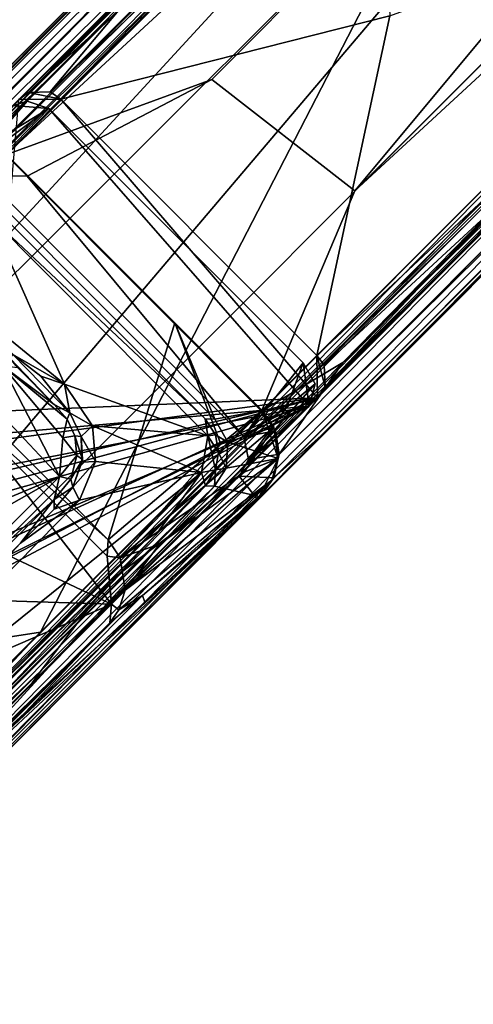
# Model space of a CAD drawing. Header units: millimetres. Extents: x -474 to 3044, y -109 to 1309.
# Tile 111 of 118: x 2880 to 2918, y 1095 to 1176. Entities that reach past the tile are written whole.
import ezdxf

# ---------------------------------------------------------------- set-up
doc = ezdxf.new("R2010")
doc.units = ezdxf.units.MM
doc.layers.add('Layer 01', color=7, linetype='Continuous', true_color=0x000000)

msp = doc.modelspace()

# ---------------------------------------------------------------- linework, layer by layer
at = {"layer": 'Layer 01'}
for points in [[(2875.355, 1166.56, 945.989), (3017.342, 1308.591, 1.014), (3015.446, 1308.188, 1.005)], [(2877.248, 1166.211, 945.977), (3017.342, 1308.591, 1.014), (2875.355, 1166.56, 945.989)], [(2877.248, 1166.211, 945.977), (3014.07, 1303.016, 35.73), (3017.342, 1308.591, 1.014)], [(2875.355, 1166.56, 945.989), (3015.446, 1308.188, 1.005), (2873.372, 1166.157, 945.983)], [(2877.589, 1170.872, 907.266), (2873.372, 1166.157, 945.983), (3015.446, 1308.188, 1.005)], [(2877.589, 1170.872, 907.266), (3015.446, 1308.188, 1.005), (2986.49, 1279.774, 182.59)], [(2878.886, 1165.139, 945.986), (3015.123, 1290.731, 74.965), (3017.105, 1303.318, 26.498)], [(3014.07, 1303.016, 35.73), (2878.886, 1165.139, 945.986), (3017.105, 1303.318, 26.498)], [(2877.248, 1166.211, 945.977), (2878.886, 1165.139, 945.986), (3014.07, 1303.016, 35.73)], [(3015.123, 1290.731, 74.965), (2878.886, 1165.139, 945.986), (2895.989, 1171.375, 868.346)], [(2907.86, 1162.147, 859.554), (3015.123, 1290.731, 74.965), (2895.989, 1171.375, 868.346)], [(3025.932, 1280.07, 74.474), (3015.123, 1290.731, 74.965), (2907.86, 1162.147, 859.554)], [(3042.152, 1285.936, 1.002), (2907.86, 1162.147, 859.554), (2900.12, 1143.902, 945.995)], [(2906.867, 1147.915, 908.325), (3042.152, 1285.936, 1.002), (2900.12, 1143.902, 945.995)], [(2906.867, 1147.915, 908.325), (3035.383, 1276.437, 53.254), (3042.152, 1285.936, 1.002)], [(2907.86, 1162.147, 859.554), (3042.152, 1285.936, 1.002), (3025.932, 1280.07, 74.474)], [(2901.562, 1140.325, 945.982), (3043.175, 1280.413, 1.003), (3043.592, 1282.328, 1.01)], [(2906.867, 1147.915, 908.325), (2901.562, 1140.325, 945.982), (3043.592, 1282.328, 1.01)], [(2906.867, 1147.915, 908.325), (3043.592, 1282.328, 1.01), (3035.383, 1276.437, 53.254)], [(2877.589, 1170.872, 907.266), (2986.49, 1279.774, 182.59), (2941.766, 1235.05, 451.973)], [(2901.562, 1140.325, 945.982), (2901.144, 1138.372, 945.963), (3043.175, 1280.413, 1.003)], [(2906.1, 1142.812, 905.428), (3043.175, 1280.413, 1.003), (2901.144, 1138.372, 945.963)], [(2906.1, 1142.812, 905.428), (2974.605, 1211.32, 449.791), (3043.175, 1280.413, 1.003)], [(2961.665, 1252.907, 1.001), (2820.05, 1112.777, 945.976), (2962.047, 1254.863, 1.008)], [(2957.207, 1250.489, 40.762), (2962.047, 1254.863, 1.008), (2820.05, 1112.777, 945.976)], [(2961.665, 1252.907, 1.001), (2828.902, 1120.212, 884.302), (2820.05, 1112.777, 945.976)], [(2956.563, 1245.513, 37.298), (2828.902, 1120.212, 884.302), (2961.665, 1252.907, 1.001)], [(2957.207, 1250.489, 40.762), (2820.05, 1112.777, 945.976), (2917.21, 1210.495, 306.959)], [(2956.563, 1245.513, 37.298), (2824.183, 1113.134, 918.065), (2828.902, 1120.212, 884.302)], [(2824.183, 1113.134, 918.065), (2956.563, 1245.513, 37.298), (2958.039, 1244.236, 34.76), (2825.935, 1112.149, 913.641)], [(2958.039, 1244.236, 34.76), (2836.922, 1112.741, 875.122), (2825.935, 1112.149, 913.641)], [(2958.039, 1244.236, 34.76), (2957.088, 1232.571, 76.73), (2836.922, 1112.741, 875.122)], [(2935.76, 1176.011, 696.472), (3002.448, 1242.7, 252.843), (2892.584, 1132.835, 647.071)], [(2892.584, 1132.835, 647.071), (3002.448, 1242.7, 252.843), (2957.865, 1198.116, 212.932)], [(2877.999, 1171.283, 864.346), (2941.766, 1235.05, 451.973), (2909.548, 1202.832, 387.967), (2856.066, 1149.351, 774.716)], [(2941.766, 1235.05, 451.973), (2877.999, 1171.283, 864.346), (2877.589, 1170.872, 907.266)], [(2837.026, 1091.332, 945.996), (2836.922, 1112.741, 875.122), (2957.088, 1232.571, 76.73)], [(2968.099, 1222.382, 73.995), (2837.026, 1091.332, 945.996), (2957.088, 1232.571, 76.73)], [(2987.871, 1226.658, 1.011), (2845.9, 1084.63, 945.984), (2980.765, 1221.818, 35.607)], [(2847.824, 1085.052, 945.982), (2845.9, 1084.63, 945.984), (2987.871, 1226.658, 1.011)], [(2989.811, 1227.064, 1.01), (2847.824, 1085.052, 945.982), (2987.871, 1226.658, 1.011)], [(2989.811, 1227.064, 1.01), (2875.648, 1112.363, 771.601), (2847.824, 1085.052, 945.982)], [(2989.811, 1227.064, 1.01), (2916.947, 1153.662, 496.941), (2875.648, 1112.363, 771.601)], [(2989.811, 1227.064, 1.01), (2956.317, 1193.034, 234.723), (2916.947, 1153.662, 496.941)], [(2870.112, 1157.821, 627.898), (2868.111, 1154.948, 643.171), (2939.659, 1226.543, 167.012)], [(2927.067, 1213.277, 252.813), (2939.659, 1226.543, 167.012), (2868.111, 1154.948, 643.171)], [(2870.112, 1157.821, 627.898), (2939.659, 1226.543, 167.012), (2929.424, 1217.154, 233.235)], [(2980.199, 1223.995, 28.375), (2842.285, 1086.074, 945.992), (2837.026, 1091.332, 945.996), (2968.099, 1222.382, 73.995)], [(2980.199, 1223.995, 28.375), (2980.765, 1221.818, 35.607), (2842.285, 1086.074, 945.992)], [(2842.285, 1086.074, 945.992), (2980.765, 1221.818, 35.607), (2848.213, 1089.26, 917.558)], [(2845.9, 1084.63, 945.984), (2848.213, 1089.26, 917.558), (2980.765, 1221.818, 35.607)], [(2861.446, 1151.196, 689.268), (2870.139, 1159.551, 627.824), (2929.012, 1218.704, 238.19)], [(2929.012, 1218.704, 238.19), (2927.812, 1217.56, 248.215), (2861.446, 1151.196, 689.268)], [(2870.139, 1159.551, 627.824), (2929.424, 1217.154, 233.235), (2929.447, 1218.851, 233.19)], [(2929.012, 1218.704, 238.19), (2870.139, 1159.551, 627.824), (2929.447, 1218.851, 233.19)], [(2861.446, 1151.196, 689.268), (2927.812, 1217.56, 248.215), (2910.332, 1200.081, 701.204)], [(2870.139, 1159.551, 627.824), (2870.112, 1157.821, 627.898), (2929.424, 1217.154, 233.235)], [(2962.974, 1205.244, 161.239), (2973.626, 1216.421, 87.871), (2866.397, 1109.286, 800.922)], [(2953.631, 1197.432, 217.151), (2866.397, 1109.286, 800.922), (2973.626, 1216.421, 87.871)], [(2881.076, 1121.384, 721.382), (2975.629, 1215.992, 90.934), (2963.19, 1203.79, 171.035)], [(2892.584, 1132.835, 647.071), (2975.629, 1215.992, 90.934), (2881.076, 1121.384, 721.382)], [(2975.629, 1215.992, 90.934), (2892.584, 1132.835, 647.071), (2957.865, 1198.116, 212.932)], [(2927.067, 1213.277, 252.813), (2831.602, 1117.856, 887.827), (2881.781, 1125.566, 695.246)], [(2868.111, 1154.948, 643.171), (2831.602, 1117.856, 887.827), (2927.067, 1213.277, 252.813)], [(2927.067, 1213.277, 252.813), (2881.781, 1125.566, 695.246), (2953.631, 1197.432, 217.151)], [(2906.1, 1142.812, 905.428), (2938.068, 1174.784, 637.726), (2974.605, 1211.32, 449.791)], [(2820.05, 1112.777, 945.976), (2847.493, 1140.778, 770.745), (2917.21, 1210.495, 306.959)], [(2847.493, 1140.778, 770.745), (2909.548, 1202.832, 387.967), (2917.21, 1210.495, 306.959)], [(2907.662, 1197.072, 725.064), (2880.761, 1170.305, 903.086), (2917.43, 1207.127, 656.094)], [(2917.43, 1207.127, 656.094), (2880.761, 1170.305, 903.086), (2910.332, 1200.081, 701.204)], [(2887.471, 1129.781, 663.425), (2962.974, 1205.244, 161.239), (2866.397, 1109.286, 800.922)], [(2894.543, 1135.131, 627.877), (2962.974, 1205.244, 161.239), (2887.471, 1129.781, 663.425)], [(2894.543, 1135.131, 627.877), (2963.19, 1203.79, 171.035), (2962.974, 1205.244, 161.239)], [(2881.076, 1121.384, 721.382), (2963.19, 1203.79, 171.035), (2894.543, 1135.131, 627.877)], [(2847.493, 1140.778, 770.745), (2856.066, 1149.351, 774.716), (2909.548, 1202.832, 387.967)], [(2878.546, 1168.295, 719.38), (2861.446, 1151.196, 689.268), (2910.332, 1200.081, 701.204)], [(2878.546, 1168.295, 719.38), (2910.332, 1200.081, 701.204), (2879.976, 1169.724, 902.894)], [(2910.332, 1200.081, 701.204), (2880.761, 1170.305, 903.086), (2879.976, 1169.724, 902.894)], [(2881.781, 1125.566, 695.246), (2866.397, 1109.286, 800.922), (2953.631, 1197.432, 217.151)], [(2907.662, 1197.072, 725.064), (2888.272, 1177.132, 859.044), (2880.761, 1170.305, 903.086)], [(2909.832, 1196.193, 727.713), (2882.567, 1170.358, 903.229), (2909.434, 1197.147, 724.724)], [(2888.272, 1177.132, 859.044), (2909.434, 1197.147, 724.724), (2882.567, 1170.358, 903.229)], [(2882.567, 1170.358, 903.229), (2909.832, 1196.193, 727.713), (2883.46, 1169.748, 903.421)], [(2910.756, 1176.667, 789.589), (2883.46, 1169.748, 903.421), (2909.832, 1196.193, 727.713)], [(2956.317, 1193.034, 234.723), (2945.969, 1182.684, 340.543), (2916.947, 1153.662, 496.941)], [(2945.61, 1189.4, 631.285), (2904.711, 1148.495, 903.421), (2910.756, 1176.667, 789.589)], [(2945.61, 1189.4, 631.285), (2918.18, 1161.069, 816.445), (2904.711, 1148.495, 903.421)], [(2945.969, 1182.684, 340.543), (2926.842, 1163.558, 456.57), (2916.947, 1153.662, 496.941)], [(2882.567, 1170.358, 903.229), (2880.761, 1170.305, 903.086), (2888.272, 1177.132, 859.044)], [(2883.46, 1169.748, 903.421), (2910.756, 1176.667, 789.589), (2904.711, 1148.495, 903.421)], [(2892.584, 1132.835, 647.071), (2909.902, 1150.154, 722.174), (2935.76, 1176.011, 696.472)], [(2909.902, 1150.154, 722.174), (2904.748, 1144.999, 902.901), (2935.76, 1176.011, 696.472)], [(2935.76, 1176.011, 696.472), (2904.748, 1144.999, 902.901), (2917.946, 1158.312, 817.967)], [(2906.1, 1142.812, 905.428), (2907.028, 1143.744, 865.504), (2938.068, 1174.784, 637.726)], [(2907.028, 1143.744, 865.504), (2926.842, 1163.558, 456.57), (2938.068, 1174.784, 637.726)], [(2895.989, 1171.375, 868.346), (2878.886, 1165.139, 945.986), (2880.656, 1163.366, 945.996)], [(2880.656, 1163.366, 945.996), (2900.12, 1143.902, 945.995), (2907.86, 1162.147, 859.554), (2895.989, 1171.375, 868.346)], [(2879.976, 1169.724, 902.894), (2880.761, 1170.305, 903.086), (2883.46, 1169.748, 903.421)], [(2880.761, 1170.305, 903.086), (2882.567, 1170.358, 903.229), (2883.46, 1169.748, 903.421)], [(2879.522, 1169.223, 908.912), (2880.657, 1169.596, 909.178), (2875.818, 1164.044, 945.983)], [(2880.657, 1169.596, 909.178), (2882.462, 1168.98, 909.29), (2875.818, 1164.044, 945.983)], [(2904.748, 1144.999, 902.901), (2877.73, 1143.864, 898.669), (2879.976, 1169.724, 902.894), (2883.46, 1169.748, 903.421)], [(2882.462, 1168.98, 909.29), (2880.657, 1169.596, 909.178), (2879.522, 1169.223, 908.912)], [(2904.711, 1148.495, 903.421), (2904.748, 1144.999, 902.901), (2883.46, 1169.748, 903.421)], [(2879.522, 1169.223, 908.912), (2874.248, 1163.997, 907.306), (2882.462, 1168.98, 909.29)], [(2874.248, 1163.997, 907.306), (2877.854, 1141.973, 904.538), (2904.064, 1144.308, 908.828), (2882.462, 1168.98, 909.29)], [(2882.462, 1168.98, 909.29), (2877.015, 1163.393, 945.996), (2875.818, 1164.044, 945.983)], [(2877.015, 1163.393, 945.996), (2882.462, 1168.98, 909.29), (2903.558, 1147.886, 909.296), (2898.643, 1141.763, 945.996)], [(2882.462, 1168.98, 909.29), (2904.064, 1144.308, 908.828), (2903.558, 1147.886, 909.296)], [(2887.371, 1133.231, 1024.201), (2892.904, 1151.203, 946), (2879.127, 1164.98, 946), (2870.486, 1150.112, 1024.205)], [(2880.656, 1163.366, 945.996), (2878.886, 1165.139, 945.986), (2877.015, 1163.393, 945.996)], [(2879.127, 1164.98, 946), (2892.904, 1151.203, 946), (2896.23, 1143.229, 946), (2878.251, 1161.21, 945.997)], [(2875.648, 1112.363, 771.601), (2916.947, 1153.662, 496.941), (2926.842, 1163.558, 456.57)], [(2875.648, 1112.363, 771.601), (2926.842, 1163.558, 456.57), (2884.351, 1121.066, 774.714)], [(2880.656, 1163.366, 945.996), (2877.015, 1163.393, 945.996), (2898.643, 1141.763, 945.996)], [(2900.12, 1143.902, 945.995), (2880.656, 1163.366, 945.996), (2898.643, 1141.763, 945.996)], [(2907.028, 1143.744, 865.504), (2884.351, 1121.066, 774.714), (2926.842, 1163.558, 456.57)], [(2895.426, 1143.249, 914.119), (2877.557, 1159.997, 913.151), (2877.983, 1160.69, 914.094)], [(2877.983, 1160.69, 914.094), (2878.251, 1161.21, 945.997), (2896.23, 1143.229, 946), (2895.426, 1143.249, 914.119)], [(2904.711, 1148.495, 903.421), (2918.18, 1161.069, 816.445), (2905.32, 1147.697, 903.337)], [(2918.18, 1161.069, 816.445), (2919.423, 1160.706, 810.324), (2905.32, 1147.697, 903.337)], [(2919.423, 1160.706, 810.324), (2905.384, 1145.911, 903.115), (2905.32, 1147.697, 903.337)], [(2919.423, 1160.706, 810.324), (2917.946, 1158.312, 817.967), (2905.384, 1145.911, 903.115)], [(2877.557, 1159.997, 913.151), (2895.657, 1141.847, 913.144), (2883.754, 1146.118, 911.992)], [(2883.754, 1146.118, 911.992), (2877.677, 1151.087, 911.83), (2877.557, 1159.997, 913.151)], [(2895.426, 1143.249, 914.119), (2895.657, 1141.847, 913.144), (2877.557, 1159.997, 913.151)], [(2917.946, 1158.312, 817.967), (2904.748, 1144.999, 902.901), (2905.384, 1145.911, 903.115)], [(2879.462, 1148.58, 912.925), (2877.677, 1151.087, 911.83), (2883.754, 1146.118, 911.992)], [(2887.371, 1133.231, 1024.201), (2896.743, 1141.144, 966.683), (2892.904, 1151.203, 946)], [(2896.23, 1143.229, 946), (2892.904, 1151.203, 946), (2900.165, 1143.948, 946)], [(2896.743, 1141.144, 966.683), (2900.165, 1143.948, 946), (2892.904, 1151.203, 946)], [(2909.902, 1150.154, 722.174), (2856.314, 1096.565, 888.341), (2904.748, 1144.999, 902.901)], [(2892.584, 1132.835, 647.071), (2856.314, 1096.565, 888.341), (2909.902, 1150.154, 722.174)], [(2870.486, 1150.112, 1024.205), (2874.947, 1144.271, 1025), (2887.371, 1133.231, 1024.201)], [(2873.878, 1134.535, 941.001), (2873.481, 1136.448, 941.003), (2873.775, 1148.638, 941.002), (2883.347, 1138.483, 941.001)], [(2883.347, 1138.483, 941.001), (2873.775, 1148.638, 941.002), (2878.576, 1147.679, 940.999)], [(2879.462, 1148.58, 912.925), (2884.206, 1143.763, 913.01), (2882.907, 1144.455, 940.083), (2879.255, 1148.259, 934.265)], [(2879.852, 1147.509, 940.017), (2879.255, 1148.259, 934.265), (2882.907, 1144.455, 940.083)], [(2884.206, 1143.763, 913.01), (2879.462, 1148.58, 912.925), (2881.782, 1146.782, 912.172)], [(2879.462, 1148.58, 912.925), (2883.754, 1146.118, 911.992), (2881.782, 1146.782, 912.172)], [(2905.384, 1145.911, 903.115), (2904.748, 1144.999, 902.901), (2904.711, 1148.495, 903.421)], [(2905.32, 1147.697, 903.337), (2905.384, 1145.911, 903.115), (2904.711, 1148.495, 903.421)], [(2883.607, 1141.672, 941), (2883.347, 1138.483, 941.001), (2878.576, 1147.679, 940.999)], [(2878.576, 1147.679, 940.999), (2879.852, 1147.509, 940.017), (2882.907, 1144.455, 940.083)], [(2878.576, 1147.679, 940.999), (2882.907, 1144.455, 940.083), (2883.978, 1143.236, 940.026)], [(2878.576, 1147.679, 940.999), (2883.978, 1143.236, 940.026), (2883.607, 1141.672, 941)], [(2902.208, 1144.228, 924.269), (2898.643, 1141.763, 945.996), (2903.558, 1147.886, 909.296)], [(2901.278, 1142.251, 945.968), (2906.867, 1147.915, 908.325), (2900.12, 1143.902, 945.995)], [(2901.278, 1142.251, 945.968), (2901.562, 1140.325, 945.982), (2906.867, 1147.915, 908.325)], [(2903.558, 1147.886, 909.296), (2904.556, 1146.169, 909.367), (2902.208, 1144.228, 924.269)], [(2904.064, 1144.308, 908.828), (2904.556, 1146.169, 909.367), (2903.558, 1147.886, 909.296)], [(2883.754, 1146.118, 911.992), (2884.206, 1143.763, 913.01), (2881.782, 1146.782, 912.172)], [(2895.657, 1141.847, 913.144), (2886.082, 1142.677, 911.829), (2883.754, 1146.118, 911.992)], [(2883.754, 1146.118, 911.992), (2886.082, 1142.677, 911.829), (2884.206, 1143.763, 913.01)], [(2904.556, 1146.169, 909.367), (2904.064, 1144.308, 908.828), (2899.028, 1139.896, 945.971)], [(2899.028, 1139.896, 945.971), (2902.208, 1144.228, 924.269), (2904.556, 1146.169, 909.367)], [(2904.748, 1144.999, 902.901), (2856.314, 1096.565, 888.341), (2863.689, 1123.766, 893.538)], [(2904.748, 1144.999, 902.901), (2863.689, 1123.766, 893.538), (2864.119, 1126.417, 894.001)], [(2904.748, 1144.999, 902.901), (2864.119, 1126.417, 894.001), (2876.81, 1137.469, 897.57)], [(2904.748, 1144.999, 902.901), (2876.81, 1137.469, 897.57), (2878.905, 1138.983, 898.112)], [(2879.335, 1141.633, 898.576), (2877.73, 1143.864, 898.669), (2904.748, 1144.999, 902.901)], [(2879.335, 1141.633, 898.576), (2904.748, 1144.999, 902.901), (2878.905, 1138.983, 898.112)], [(2904.064, 1144.308, 908.828), (2861.819, 1121.898, 899.11), (2862.832, 1103.083, 896.435)], [(2904.064, 1144.308, 908.828), (2863.264, 1124.103, 899.66), (2861.819, 1121.898, 899.11)], [(2862.638, 1126.757, 899.964), (2863.264, 1124.103, 899.66), (2904.064, 1144.308, 908.828)], [(2876.193, 1136.472, 903.461), (2862.638, 1126.757, 899.964), (2904.064, 1144.308, 908.828)], [(2888.687, 1128.938, 920.052), (2904.064, 1144.308, 908.828), (2862.832, 1103.083, 896.435)], [(2874.947, 1144.271, 1025), (2887.65, 1127.902, 1025), (2887.31, 1131.872, 1025)], [(2887.65, 1127.902, 1025), (2874.947, 1144.271, 1025), (2877.675, 1132.601, 1025.001)], [(2887.371, 1133.231, 1024.201), (2874.947, 1144.271, 1025), (2887.31, 1131.872, 1025)], [(2876.193, 1136.472, 903.461), (2904.064, 1144.308, 908.828), (2878.481, 1139.319, 904.233)], [(2904.064, 1144.308, 908.828), (2877.854, 1141.973, 904.538), (2878.481, 1139.319, 904.233)], [(2884.206, 1143.763, 913.01), (2883.978, 1143.236, 940.026), (2882.907, 1144.455, 940.083)], [(2888.687, 1128.938, 920.052), (2901.161, 1141.412, 926.704), (2904.064, 1144.308, 908.828)], [(2899.028, 1139.896, 945.971), (2898.643, 1141.763, 945.996), (2902.208, 1144.228, 924.269)], [(2899.028, 1139.896, 945.971), (2904.064, 1144.308, 908.828), (2901.161, 1141.412, 926.704)], [(2885.133, 1141.798, 912.771), (2884.604, 1141.836, 940.015), (2883.978, 1143.236, 940.026), (2884.206, 1143.763, 913.01)], [(2886.082, 1142.677, 911.829), (2885.133, 1141.798, 912.771), (2884.206, 1143.763, 913.01)], [(2907.028, 1143.744, 865.504), (2899.816, 1136.531, 945.996), (2884.351, 1121.066, 774.714)], [(2900.165, 1143.948, 946), (2897.309, 1141.321, 945.999), (2896.23, 1143.229, 946)], [(2900.165, 1143.948, 946), (2896.743, 1141.144, 966.683), (2901.128, 1142.555, 946.027)], [(2897.309, 1141.321, 945.999), (2900.165, 1143.948, 946), (2901.478, 1139.962, 946)], [(2900.12, 1143.902, 945.995), (2898.643, 1141.763, 945.996), (2901.278, 1142.251, 945.968)], [(2899.816, 1136.531, 945.996), (2907.028, 1143.744, 865.504), (2906.1, 1142.812, 905.428)], [(2901.478, 1139.962, 946), (2900.165, 1143.948, 946), (2901.128, 1142.555, 946.027)], [(2884.604, 1141.836, 940.015), (2883.607, 1141.672, 941), (2883.978, 1143.236, 940.026)], [(2886.344, 1139.716, 911.423), (2885.133, 1141.798, 912.771), (2886.082, 1142.677, 911.829)], [(2886.082, 1142.677, 911.829), (2895.657, 1141.847, 913.144), (2895.13, 1138.806, 912.607)], [(2895.13, 1138.806, 912.607), (2886.344, 1139.716, 911.423), (2886.082, 1142.677, 911.829)], [(2888.386, 1131.74, 1024.202), (2898.656, 1138.829, 963.26), (2901.128, 1142.555, 946.027)], [(2888.386, 1131.74, 1024.202), (2901.128, 1142.555, 946.027), (2896.743, 1141.144, 966.683)], [(2896.293, 1141.919, 914.099), (2895.426, 1143.249, 914.119), (2896.23, 1143.229, 946), (2897.309, 1141.321, 945.999)], [(2896.293, 1141.919, 914.099), (2895.657, 1141.847, 913.144), (2895.426, 1143.249, 914.119)], [(2898.656, 1138.829, 963.26), (2901.478, 1139.962, 946), (2901.128, 1142.555, 946.027)], [(2901.144, 1138.372, 945.963), (2899.816, 1136.531, 945.996), (2906.1, 1142.812, 905.428)], [(2883.607, 1141.672, 941), (2884.604, 1141.836, 940.015), (2884.78, 1140.229, 940.011)], [(2885.241, 1139.896, 915.035), (2884.78, 1140.229, 940.011), (2884.604, 1141.836, 940.015)], [(2885.241, 1139.896, 915.035), (2884.604, 1141.836, 940.015), (2885.133, 1141.798, 912.771)], [(2885.241, 1139.896, 915.035), (2885.133, 1141.798, 912.771), (2885.19, 1139.671, 912.37)], [(2885.19, 1139.671, 912.37), (2885.133, 1141.798, 912.771), (2886.344, 1139.716, 911.423)], [(2896.289, 1139.019, 913.784), (2895.13, 1138.806, 912.607), (2895.657, 1141.847, 913.144)], [(2896.551, 1140.457, 913.959), (2895.657, 1141.847, 913.144), (2896.293, 1141.919, 914.099)], [(2896.289, 1139.019, 913.784), (2895.657, 1141.847, 913.144), (2896.551, 1140.457, 913.959)], [(2896.293, 1141.919, 914.099), (2897.309, 1141.321, 945.999), (2896.551, 1140.457, 913.959)], [(2901.278, 1142.251, 945.968), (2898.643, 1141.763, 945.996), (2899.028, 1139.896, 945.971), (2901.562, 1140.325, 945.982)], [(2883.607, 1141.672, 941), (2884.78, 1140.229, 940.011), (2883.347, 1138.483, 941.001)], [(2888.386, 1131.74, 1024.202), (2896.743, 1141.144, 966.683), (2887.371, 1133.231, 1024.201)], [(2898.261, 1138.511, 945.996), (2901.161, 1141.412, 926.704), (2888.687, 1128.938, 920.052)], [(2897.163, 1139.176, 945.998), (2896.551, 1140.457, 913.959), (2897.309, 1141.321, 945.999)], [(2897.309, 1141.321, 945.999), (2901.478, 1139.962, 946), (2897.163, 1139.176, 945.998)], [(2901.161, 1141.412, 926.704), (2898.261, 1138.511, 945.996), (2899.028, 1139.896, 945.971)], [(2883.347, 1138.483, 941.001), (2884.78, 1140.229, 940.011), (2884.285, 1138.255, 939.983)], [(2885.241, 1139.896, 915.035), (2884.285, 1138.255, 939.983), (2884.78, 1140.229, 940.011)], [(2896.551, 1140.457, 913.959), (2897.163, 1139.176, 945.998), (2896.289, 1139.019, 913.784)], [(2901.562, 1140.325, 945.982), (2899.028, 1139.896, 945.971), (2898.261, 1138.511, 945.996), (2901.144, 1138.372, 945.963)], [(2884.458, 1137.579, 911.574), (2884.285, 1138.255, 939.983), (2885.241, 1139.896, 915.035)], [(2885.19, 1139.671, 912.37), (2884.458, 1137.579, 911.574), (2885.241, 1139.896, 915.035)], [(2886.344, 1139.716, 911.423), (2884.458, 1137.579, 911.574), (2885.19, 1139.671, 912.37)], [(2886.344, 1139.716, 911.423), (2884.991, 1136.508, 910.73), (2884.458, 1137.579, 911.574)], [(2884.991, 1136.508, 910.73), (2886.344, 1139.716, 911.423), (2895.13, 1138.806, 912.607)], [(2888.789, 1129.069, 1024.131), (2900.955, 1138.165, 946.016), (2901.478, 1139.962, 946)], [(2891.642, 1132.88, 1006.388), (2888.789, 1129.069, 1024.131), (2901.478, 1139.962, 946)], [(2891.642, 1132.88, 1006.388), (2901.478, 1139.962, 946), (2898.656, 1138.829, 963.26)], [(2896.221, 1137.679, 945.999), (2897.163, 1139.176, 945.998), (2901.478, 1139.962, 946), (2899.926, 1136.826, 946.001)], [(2899.926, 1136.826, 946.001), (2901.478, 1139.962, 946), (2900.955, 1138.165, 946.016)], [(2853.749, 1097.736, 900.215), (2856.893, 1108.021, 902.233), (2895.13, 1138.806, 912.607)], [(2859.591, 1102.119, 902.756), (2853.749, 1097.736, 900.215), (2895.13, 1138.806, 912.607)], [(2895.13, 1138.806, 912.607), (2856.893, 1108.021, 902.233), (2884.991, 1136.508, 910.73)], [(2859.591, 1102.119, 902.756), (2895.13, 1138.806, 912.607), (2891.336, 1133.629, 912.263)], [(2899.816, 1136.531, 945.996), (2898.261, 1138.511, 945.996), (2859.753, 1100.004, 945.996)], [(2862.832, 1103.083, 896.435), (2859.753, 1100.004, 945.996), (2898.261, 1138.511, 945.996), (2888.687, 1128.938, 920.052)], [(2873.472, 1132.873, 941.001), (2883.347, 1138.483, 941.001), (2867.033, 1122.18, 941)], [(2883.347, 1138.483, 941.001), (2882.914, 1136.578, 940.047), (2867.033, 1122.18, 941)], [(2883.347, 1138.483, 941.001), (2873.472, 1132.873, 941.001), (2873.878, 1134.535, 941.001)], [(2883.347, 1138.483, 941.001), (2884.285, 1138.255, 939.983), (2882.914, 1136.578, 940.047)], [(2888.386, 1131.74, 1024.202), (2891.642, 1132.88, 1006.388), (2898.656, 1138.829, 963.26)], [(2891.336, 1133.629, 912.263), (2895.13, 1138.806, 912.607), (2895.448, 1137.707, 913.514)], [(2895.448, 1137.707, 913.514), (2895.13, 1138.806, 912.607), (2896.289, 1139.019, 913.784)], [(2895.448, 1137.707, 913.514), (2896.289, 1139.019, 913.784), (2896.221, 1137.679, 945.999)], [(2896.221, 1137.679, 945.999), (2896.289, 1139.019, 913.784), (2897.163, 1139.176, 945.998)], [(2901.144, 1138.372, 945.963), (2898.261, 1138.511, 945.996), (2899.816, 1136.531, 945.996)], [(2845.985, 1082.914, 946.012), (2896.221, 1137.679, 945.999), (2899.926, 1136.826, 946.001)], [(2848.814, 1090.27, 946), (2896.221, 1137.679, 945.999), (2845.985, 1082.914, 946.012)], [(2896.221, 1137.679, 945.999), (2848.814, 1090.27, 946), (2861.007, 1102.753, 934.422)], [(2896.221, 1137.679, 945.999), (2861.007, 1102.753, 934.422), (2882.861, 1124.687, 931.163)], [(2891.336, 1133.629, 912.263), (2895.448, 1137.707, 913.514), (2882.861, 1124.687, 931.163)], [(2882.861, 1124.687, 931.163), (2895.448, 1137.707, 913.514), (2896.221, 1137.679, 945.999)], [(2882.914, 1136.578, 940.047), (2884.285, 1138.255, 939.983), (2884.458, 1137.579, 911.574)], [(2888.789, 1129.069, 1024.131), (2888.257, 1127.43, 1024.01), (2900.955, 1138.165, 946.016)], [(2888.257, 1127.43, 1024.01), (2890.219, 1128.601, 1006.056), (2900.955, 1138.165, 946.016)], [(2899.926, 1136.826, 946.001), (2900.955, 1138.165, 946.016), (2890.219, 1128.601, 1006.056)], [(2890.423, 1128.053, 975.816), (2845.985, 1082.914, 946.012), (2899.926, 1136.826, 946.001)], [(2884.458, 1137.579, 911.574), (2882.913, 1135.762, 910.76), (2882.914, 1136.578, 940.047)], [(2884.458, 1137.579, 911.574), (2884.991, 1136.508, 910.73), (2882.913, 1135.762, 910.76)], [(2890.219, 1128.601, 1006.056), (2890.423, 1128.053, 975.816), (2899.926, 1136.826, 946.001)], [(2899.816, 1136.531, 945.996), (2859.753, 1100.004, 945.996), (2847.22, 1087.483, 945.995)], [(2899.816, 1136.531, 945.996), (2847.22, 1087.483, 945.995), (2849.359, 1086.075, 945.996)], [(2899.816, 1136.531, 945.996), (2849.359, 1086.075, 945.996), (2873.374, 1110.09, 807.586)], [(2858.133, 1111.249, 920.288), (2856.313, 1110.119, 940.018), (2882.914, 1136.578, 940.047), (2880.101, 1132.944, 910.459)], [(2867.033, 1122.18, 941), (2882.914, 1136.578, 940.047), (2856.313, 1110.119, 940.018)], [(2884.991, 1136.508, 910.73), (2856.893, 1108.021, 902.233), (2880.101, 1132.944, 910.459)], [(2873.374, 1110.09, 807.586), (2884.351, 1121.066, 774.714), (2899.816, 1136.531, 945.996)], [(2882.913, 1135.762, 910.76), (2880.101, 1132.944, 910.459), (2882.914, 1136.578, 940.047)], [(2882.913, 1135.762, 910.76), (2884.991, 1136.508, 910.73), (2880.101, 1132.944, 910.459)], [(2881.076, 1121.384, 721.382), (2894.543, 1135.131, 627.877), (2881.824, 1122.41, 712.521)], [(2881.824, 1122.41, 712.521), (2894.543, 1135.131, 627.877), (2887.471, 1129.781, 663.425)], [(2861.007, 1102.753, 934.422), (2859.591, 1102.119, 902.756), (2891.336, 1133.629, 912.263), (2882.861, 1124.687, 931.163)], [(2892.584, 1132.835, 647.071), (2881.076, 1121.384, 721.382), (2856.314, 1096.565, 888.341)], [(2856.893, 1108.021, 902.233), (2857.297, 1109.83, 903.57), (2880.101, 1132.944, 910.459)], [(2858.133, 1111.249, 920.288), (2880.101, 1132.944, 910.459), (2857.297, 1109.83, 903.57)], [(2887.31, 1131.872, 1025), (2888.386, 1131.74, 1024.202), (2887.371, 1133.231, 1024.201)], [(2888.789, 1129.069, 1024.131), (2891.642, 1132.88, 1006.388), (2888.386, 1131.74, 1024.202)], [(2887.65, 1127.902, 1025), (2877.675, 1132.601, 1025.001), (2878.892, 1128.167, 1025)], [(2888.386, 1131.74, 1024.202), (2887.31, 1131.872, 1025), (2887.65, 1127.902, 1025), (2888.789, 1129.069, 1024.131)], [(2887.471, 1129.781, 663.425), (2866.397, 1109.286, 800.922), (2868.315, 1109.607, 796.638)], [(2881.824, 1122.41, 712.521), (2887.471, 1129.781, 663.425), (2868.315, 1109.607, 796.638)], [(2888.789, 1129.069, 1024.131), (2887.65, 1127.902, 1025), (2888.257, 1127.43, 1024.01)], [(2877.636, 1123.598, 1025), (2814.389, 1054.614, 1025), (2887.65, 1127.902, 1025)], [(2887.65, 1127.902, 1025), (2814.389, 1054.614, 1025), (2887.51, 1126.334, 1024.019)], [(2836.361, 1073.535, 957.117), (2845.985, 1082.914, 946.012), (2890.423, 1128.053, 975.816), (2879.056, 1117.398, 1004.466)], [(2877.636, 1123.598, 1025), (2887.65, 1127.902, 1025), (2878.892, 1128.167, 1025)], [(2879.056, 1117.398, 1004.466), (2890.219, 1128.601, 1006.056), (2887.51, 1126.334, 1024.019)], [(2890.423, 1128.053, 975.816), (2890.219, 1128.601, 1006.056), (2879.056, 1117.398, 1004.466)], [(2887.51, 1126.334, 1024.019), (2890.219, 1128.601, 1006.056), (2888.257, 1127.43, 1024.01)], [(2887.65, 1127.902, 1025), (2887.51, 1126.334, 1024.019), (2888.257, 1127.43, 1024.01)], [(2814.389, 1054.614, 1025), (2815.902, 1054.729, 1024.021), (2887.51, 1126.334, 1024.019)], [(2827.642, 1065.712, 993.43), (2887.51, 1126.334, 1024.019), (2815.902, 1054.729, 1024.021)], [(2887.51, 1126.334, 1024.019), (2827.642, 1065.712, 993.43), (2836.361, 1073.535, 957.117), (2879.056, 1117.398, 1004.466)], [(2852.834, 1096.623, 887.827), (2881.781, 1125.566, 695.246), (2831.602, 1117.856, 887.827)], [(2866.397, 1109.286, 800.922), (2881.781, 1125.566, 695.246), (2852.834, 1096.623, 887.827)], [(2868.315, 1109.607, 796.638), (2855.414, 1095.998, 887.973), (2881.824, 1122.41, 712.521)], [(2881.076, 1121.384, 721.382), (2881.824, 1122.41, 712.521), (2855.414, 1095.998, 887.973)], [(2855.414, 1095.998, 887.973), (2856.314, 1096.565, 888.341), (2881.076, 1121.384, 721.382)], [(2875.648, 1112.363, 771.601), (2884.351, 1121.066, 774.714), (2873.374, 1110.09, 807.586)]]:
    msp.add_3dface(points, dxfattribs=at)

doc.saveas('drawing.dxf')
